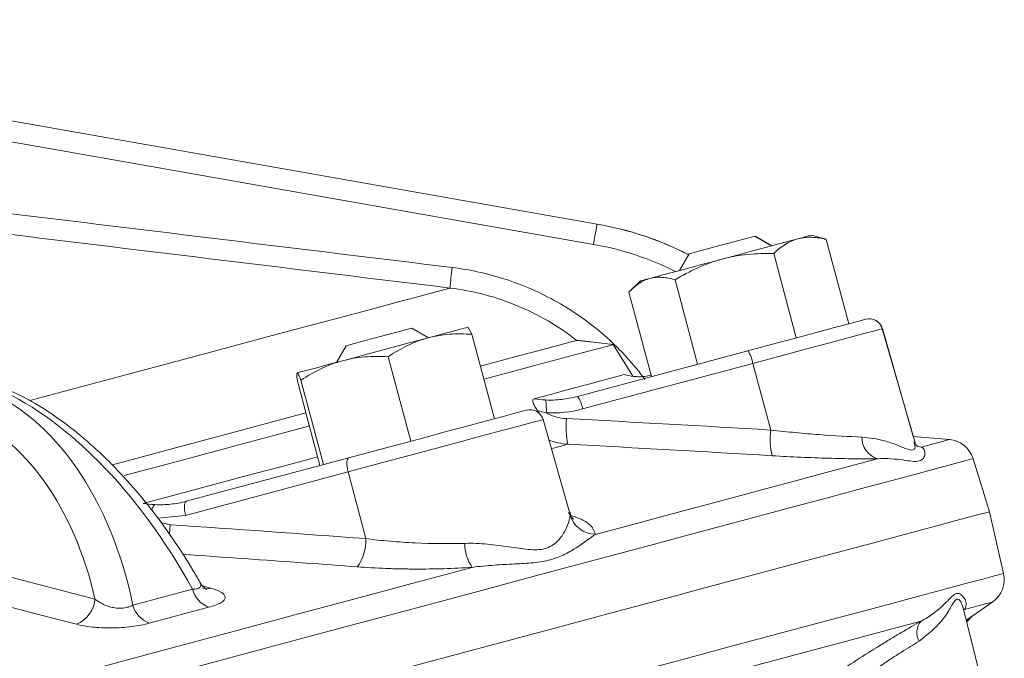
# Model space of a CAD drawing. Header units: millimetres. Extents: x -11 to 389, y -281 to 612.
# Tile 10 of 18: x 300 to 372, y 70 to 117. Entities that reach past the tile are written whole.
import ezdxf

# ---------------------------------------------------------------- set-up
doc = ezdxf.new("R2010")
doc.units = ezdxf.units.MM

msp = doc.modelspace()

# ---------------------------------------------------------------- linework, layer by layer
at = {"color": 7, "linetype": 'Continuous', "lineweight": 15}
for p, q in [((256.887, 116.593), (341.993, 101.586)), ((341.993, 101.586), (256.888, 116.593)), ((341.729, 100.093), (257.922, 114.871)), ((341.993, 101.586), (341.993, 101.586)), ((354.812, 99.985), (353.588, 100.692)), ((354.82, 99.987), (353.595, 100.694)), ((357.718, 100.764), (357.71, 100.762)), ((358.827, 100.463), (357.71, 100.762)), ((357.791, 100.744), (357.718, 100.764)), ((358.827, 100.46), (358.67, 100.469)), ((358.827, 100.46), (360.488, 94.259)), ((348.758, 99.398), (348.051, 98.174)), ((354.965, 99.425), (356.626, 93.224)), ((345.153, 97.397), (344.337, 96.581)), ((347.72, 97.484), (349.382, 91.283)), ((344.337, 96.578), (345.999, 90.377)), ((361.72, 94.589), (361.727, 94.591)), ((329.626, 93.237), (328.401, 93.944)), ((332.803, 93.487), (332.537, 93.979)), ((332.803, 93.487), (334.464, 87.286)), ((365.318, 85.606), (362.94, 93.899)), ((365.215, 85.992), (362.947, 93.901)), ((323.572, 92.65), (322.865, 91.425)), ((344.63, 90.406), (343.182, 92.731)), ((326.661, 91.841), (328.323, 85.641)), ((340.563, 88.92), (353.059, 92.269)), ((353.434, 91.352), (340.937, 88.003)), ((353.434, 91.352), (354.757, 86.455)), ((319.971, 90.65), (319.967, 90.648)), ((319.989, 90.053), (321.65, 83.853)), ((320.254, 90.124), (321.916, 83.924)), ((337.752, 87.661), (337.609, 87.884)), ((339.982, 80.43), (338.034, 87.225)), ((367.871, 85.76), (365.207, 85.993)), ((365.523, 85.257), (365.809, 85.207)), ((311.836, 81.223), (323.774, 84.422)), ((370.8, 80.458), (369.609, 84.352)), ((323.72, 83.39), (311.783, 80.191)), ((323.72, 83.39), (325.006, 78.483)), ((371.847, 75.922), (370.8, 80.458)), ((298.383, 75.792), (305.13, 74.047)), ((369.547, 72.785), (371.045, 73.834)), ((370.868, 65.438), (368.882, 73.405)), ((369.138, 72.376), (369.55, 72.782))]:
    msp.add_line(p, q, dxfattribs=at)
at = {"color": 8, "linetype": 'Continuous', "lineweight": 15}
for p, q in [((362.947, 93.901), (362.94, 93.899)), ((340.015, 80.205), (339.9, 80.406)), ((311.783, 80.191), (309.725, 79.993)), ((309.967, 79.663), (310.653, 79.498)), ((313.029, 75.014), (313.645, 74.837)), ((369.544, 72.791), (369.544, 72.789))]:
    msp.add_line(p, q, dxfattribs=at)
at = {"color": 7, "linetype": 'Continuous', "lineweight": 15, "flags": 128}
for points in [[(341.993, 101.586), (341.988, 101.559), (341.974, 101.479), (341.95, 101.348), (341.919, 101.169), (341.88, 100.947), (341.834, 100.69), (341.783, 100.402), (341.729, 100.093)], [(356.745, 100.503), (356.263, 100.374), (355.699, 100.223), (355.061, 100.052), (354.361, 99.864), (353.612, 99.664), (352.824, 99.453), (352.013, 99.235), (351.192, 99.015)], [(353.588, 100.692), (353.583, 100.691), (353.34, 100.626), (352.767, 100.473), (351.952, 100.254)], [(353.595, 100.694), (353.595, 100.694), (353.588, 100.692)], [(357.71, 100.762), (357.706, 100.761), (357.621, 100.738), (357.43, 100.687), (357.137, 100.608), (356.745, 100.503)], [(351.952, 100.254), (351.018, 100.004), (350.107, 99.76), (349.359, 99.559), (348.887, 99.433), (348.758, 99.398)], [(351.192, 99.015), (350.375, 98.796), (349.577, 98.582), (348.81, 98.377), (348.087, 98.183), (347.422, 98.005), (346.826, 97.845), (346.309, 97.707), (345.879, 97.591)], [(345.879, 97.591), (345.544, 97.502), (345.31, 97.439), (345.18, 97.404), (345.153, 97.397)], [(332.524, 94.013), (332.496, 94.006), (332.366, 93.971), (332.13, 93.908), (331.794, 93.818), (331.363, 93.702), (330.845, 93.563), (330.248, 93.403), (329.582, 93.225)], [(353.059, 92.269), (354.871, 92.754), (356.576, 93.211), (358.114, 93.623), (359.43, 93.976), (360.479, 94.257), (361.223, 94.456), (361.636, 94.567), (361.72, 94.589)], [(328.401, 93.944), (328.384, 93.939), (328.09, 93.86), (327.477, 93.696), (326.636, 93.471), (325.696, 93.219)], [(329.582, 93.225), (328.859, 93.031), (328.092, 92.825), (327.293, 92.611), (326.476, 92.392), (325.655, 92.172), (324.844, 91.955), (324.057, 91.744), (323.308, 91.544)], [(325.696, 93.219), (324.801, 92.979), (324.086, 92.788), (323.661, 92.674), (323.572, 92.65)], [(340.501, 93.041), (339.995, 92.906), (339.112, 92.669), (337.854, 92.332), (336.227, 91.896), (334.235, 91.362), (333.43, 91.147)], [(333.687, 90.187), (335.444, 90.658), (337.609, 91.238), (339.43, 91.726), (340.902, 92.12), (342.02, 92.42), (342.781, 92.624), (343.182, 92.731)], [(323.308, 91.544), (322.608, 91.356), (321.972, 91.186), (321.408, 91.035), (320.927, 90.906), (320.537, 90.801), (320.245, 90.723), (320.055, 90.672), (319.971, 90.65)], [(337.361, 88.748), (338.585, 89.076), (339.697, 89.374), (340.697, 89.642), (341.584, 89.88), (342.357, 90.087), (343.015, 90.263), (343.557, 90.408), (343.983, 90.523)], [(320.616, 87.713), (319.072, 87.299), (315.068, 86.227), (310.77, 85.075), (306.427, 83.911)], [(323.774, 84.422), (325.581, 84.906), (327.435, 85.403), (329.272, 85.895), (331.025, 86.365), (332.634, 86.796), (334.043, 87.173), (335.2, 87.483), (336.066, 87.715), (336.61, 87.861), (336.813, 87.915), (336.814, 87.916)], [(307.273, 83.109), (311.351, 84.202), (315.68, 85.362), (319.732, 86.448), (320.873, 86.753)], [(308.669, 81.06), (311.299, 81.765), (313.845, 82.447), (316.304, 83.106), (318.674, 83.741), (320.952, 84.351), (321.479, 84.493)], [(323.774, 84.422), (323.719, 84.388), (323.677, 84.318), (323.647, 84.217), (323.632, 84.087), (323.632, 83.933), (323.648, 83.761), (323.677, 83.578), (323.72, 83.39)], [(341.881, 78.796), (345.262, 79.702), (348.427, 80.55), (351.369, 81.338), (354.085, 82.066), (356.568, 82.731), (358.814, 83.333), (360.819, 83.87), (362.579, 84.342)], [(311.836, 81.223), (311.782, 81.189), (311.739, 81.12), (311.709, 81.018), (311.695, 80.888), (311.695, 80.734), (311.71, 80.562), (311.74, 80.379), (311.783, 80.191)], [(296.509, 60.552), (302.511, 62.16), (308.339, 63.721), (313.979, 65.233), (319.417, 66.69), (324.64, 68.089), (329.636, 69.428), (334.393, 70.702), (338.898, 71.91), (343.142, 73.047), (347.114, 74.111), (350.805, 75.1), (354.205, 76.011), (357.306, 76.842), (360.102, 77.591), (362.584, 78.256), (364.748, 78.836), (366.588, 79.329), (368.099, 79.734), (369.279, 80.05), (370.123, 80.276), (370.631, 80.412), (370.8, 80.458)], [(295.544, 66.38), (300.735, 67.771), (305.793, 69.126), (310.708, 70.443), (315.472, 71.719), (320.074, 72.953), (324.507, 74.14), (328.763, 75.281), (332.833, 76.371)], [(303.774, 72.192), (301.092, 72.887), (297.03, 73.938)], [(345.006, 66.857), (348.404, 67.768), (351.585, 68.62), (354.541, 69.412), (357.269, 70.143), (359.761, 70.811), (362.015, 71.415), (364.025, 71.953), (365.789, 72.426)]]:
    msp.add_lwpolyline(points, dxfattribs=at)
at = {"color": 8, "linetype": 'Continuous', "lineweight": 15, "flags": 128}
for points in [[(300.44, 88.643), (303.368, 89.427), (307.399, 90.507), (311.153, 91.513), (314.617, 92.441), (317.779, 93.289), (320.63, 94.052), (323.159, 94.73), (325.359, 95.32), (327.221, 95.819), (328.741, 96.226), (329.912, 96.54), (330.732, 96.759), (331.197, 96.884)], [(362.94, 93.899), (362.848, 93.874), (362.394, 93.753), (361.578, 93.534), (360.426, 93.225), (358.982, 92.838), (357.294, 92.386), (355.423, 91.885), (353.434, 91.352)], [(338.034, 87.225), (338.032, 87.225), (337.81, 87.165), (337.213, 87.005), (336.262, 86.751), (334.992, 86.41), (333.446, 85.996), (331.68, 85.523), (329.755, 85.007), (327.739, 84.467), (325.704, 83.922), (323.72, 83.39)], [(338.646, 85.089), (338.906, 85.159), (339.853, 85.413)], [(365.809, 85.207), (366.71, 85.449), (367.354, 85.621), (367.741, 85.725), (367.871, 85.76), (367.871, 85.76)], [(295.391, 64.465), (301.387, 66.072), (307.209, 67.632), (312.843, 69.142), (318.276, 70.597), (323.494, 71.996), (328.486, 73.333), (333.237, 74.606), (337.739, 75.812), (341.979, 76.949), (345.947, 78.012), (349.634, 79), (353.03, 79.91), (356.129, 80.74), (358.922, 81.488), (361.402, 82.153), (363.563, 82.732), (365.401, 83.225), (366.911, 83.629), (368.09, 83.945), (368.933, 84.171), (369.44, 84.307), (369.609, 84.352), (369.609, 84.352)], [(310.653, 79.498), (310.63, 79.151), (310.59, 78.82)], [(297.639, 56.038), (303.634, 57.645), (309.455, 59.205), (315.089, 60.714), (320.521, 62.17), (325.739, 63.568), (330.729, 64.905), (335.48, 66.178), (339.981, 67.384), (344.22, 68.52), (348.188, 69.583), (351.874, 70.571), (355.27, 71.481), (358.368, 72.311), (361.161, 73.059), (363.641, 73.724), (365.802, 74.303), (367.64, 74.795), (369.149, 75.2), (370.327, 75.515), (371.171, 75.741), (371.678, 75.877), (371.847, 75.922)], [(368.968, 73.278), (369.876, 73.521), (370.525, 73.695), (370.915, 73.799), (371.045, 73.834)], [(369.544, 72.791), (369.317, 72.607), (369.131, 72.405)]]:
    msp.add_lwpolyline(points, dxfattribs=at)
at = {"color": 7, "linetype": 'Continuous', "lineweight": 15}
for centre, radius, start, end in [((358.579, 94.757), 27.464, 172.39392, 175.55872), ((361.979, 93.623), 1, 16, 105), ((361.986, 93.625), 1, 16, 105), ((351.382, 91.049), 2.073, 8.38682, 36.02186), ((335.521, 88.06), 2.752, 352.98421, 12.71312), ((338.886, 87.701), 2.073, 8.38393, 36.02316), ((337.073, 86.95), 1, 16, 105), ((345.266, 86.643), 5.551, 173.25205, 192.8076), ((360.11, 85.763), 5.398, 172.63422, 192.77598), ((363.161, 85.977), 1.736, 181.14864, 250.3912), ((367.697, 83.767), 2, 17, 85), ((341.928, 80.798), 2.002, 197.20465, 268.67898), ((321.773, 78.314), 3.238, 323.9617, 2.99962), ((335.242, 78.089), 2.959, 179.12925, 215.48405), ((369.898, 75.473), 2, 305, 13), ((314.236, 75.305), 2.021, 195.62149, 247.68379), ((302.919, 74.24), 2.219, 292.65654, 355.01493), ((309.875, 74.169), 2.048, 196.48021, 248.10883), ((366.78, 71.582), 1.302, 139.6048, 208.86859)]:
    msp.add_arc(centre, radius, start, end, dxfattribs=at)
at = {"color": 8, "linetype": 'Continuous', "lineweight": 15}
for centre, radius, start, end in [((310.187, 80.379), 0.898, 138.14352, 168.11829), ((313.363, 75.976), 1.173, 254.10955, 283.91244)]:
    msp.add_arc(centre, radius, start, end, dxfattribs=at)
at = {"color": 7, "linetype": 'Continuous', "lineweight": 15}
for centre, major_axis, ratio, start_param, end_param in [((337.826, 77.951), (17.693, -16.216), 0.999972, 1.841201, 2.138158), ((301.192, 68.135), (-11.413, 21.61), 0.528361, 4.740056, 5.726992), ((292.245, 65.738), (0.799, 24.569), 0.666213, 5.05916, 6.046096), ((290.789, 65.802), (1.362, 22.598), 0.666495, 5.125729, 6.065651)]:
    msp.add_ellipse(centre, major_axis=major_axis, ratio=ratio, start_param=start_param, end_param=end_param, dxfattribs=at)
at = {"color": 8, "linetype": 'Continuous', "lineweight": 15}
for centre, major_axis, ratio, start_param, end_param in [((337.824, 77.951), (16.212, 17.697), 0.999972, 0.270361, 0.567102), ((337.908, 78.427), (14.862, 16.222), 0.999969, 0.27716, 0.567112)]:
    msp.add_ellipse(centre, major_axis=major_axis, ratio=ratio, start_param=start_param, end_param=end_param, dxfattribs=at)
at = {"color": 7, "linetype": 'Continuous', "lineweight": 15}
for points, knots in [([(264.892, 106.46), (275.972, 105.135), (287.049, 103.791), (309.203, 101.097), (320.28, 99.746), (331.356, 98.392)], [0, 0, 0, 0, 0.5, 0.5, 1, 1, 1, 1]), ([(331.197, 96.884), (320.121, 98.237), (309.046, 99.589), (286.893, 102.283), (275.816, 103.627), (264.737, 104.952)], [0, 0, 0, 0, 0.5, 0.5, 1, 1, 1, 1]), ([(354.965, 99.425), (355.235, 99.681), (355.515, 99.907), (356.106, 100.275), (356.417, 100.415), (356.745, 100.503)], [0, 0, 0, 0, 0.5, 0.5, 1, 1, 1, 1]), ([(356.745, 100.503), (356.909, 100.547), (357.077, 100.578), (357.417, 100.614), (357.589, 100.619), (358.11, 100.602), (358.466, 100.546), (358.827, 100.46)], [0, 0, 0, 0, 0.25, 0.25, 0.5, 0.5, 1, 1, 1, 1]), ([(354.965, 99.425), (354.329, 99.437), (353.688, 99.418), (352.427, 99.29), (351.805, 99.18), (351.192, 99.015)], [0, 0, 0, 0, 0.5, 0.5, 1, 1, 1, 1]), ([(331.356, 98.392), (332.061, 98.306), (332.759, 98.185), (334.141, 97.871), (334.827, 97.678), (336.829, 97.004), (338.101, 96.426), (339.615, 95.545), (339.914, 95.361), (340.504, 94.976), (340.795, 94.775), (341.648, 94.154), (342.19, 93.715), (343.743, 92.325), (344.679, 91.3), (345.512, 90.175)], [0, 0, 0, 0, 0.125, 0.125, 0.25, 0.25, 0.5, 0.5, 0.5625, 0.5625, 0.625, 0.625, 0.75, 0.75, 1, 1, 1, 1]), ([(351.192, 99.015), (350.579, 98.851), (349.973, 98.63), (348.816, 98.11), (348.261, 97.81), (347.72, 97.484)], [0, 0, 0, 0, 0.5, 0.5, 1, 1, 1, 1]), ([(345.879, 97.591), (346.022, 97.63), (346.17, 97.655), (346.469, 97.68), (346.621, 97.68), (347.083, 97.647), (347.399, 97.581), (347.72, 97.484)], [0, 0, 0, 0, 0.25, 0.25, 0.5, 0.5, 1, 1, 1, 1]), ([(340.501, 93.041), (339.836, 93.56), (339.127, 94.041), (337.666, 94.892), (336.911, 95.266), (335.351, 95.911), (334.544, 96.184), (332.887, 96.619), (332.048, 96.78), (331.197, 96.884)], [0, 0, 0, 0, 0.25, 0.25, 0.5, 0.5, 0.75, 0.75, 1, 1, 1, 1]), ([(344.337, 96.578), (344.568, 96.823), (344.809, 97.039), (345.32, 97.385), (345.59, 97.514), (345.879, 97.591)], [0, 0, 0, 0, 0.5, 0.5, 1, 1, 1, 1]), ([(329.582, 93.225), (329.843, 93.295), (330.108, 93.352), (330.639, 93.439), (330.907, 93.47), (331.713, 93.529), (332.256, 93.523), (332.803, 93.487)], [0, 0, 0, 0, 0.25, 0.25, 0.5, 0.5, 1, 1, 1, 1]), ([(326.661, 91.841), (327.118, 92.147), (327.586, 92.424), (328.556, 92.893), (329.059, 93.085), (329.582, 93.225)], [0, 0, 0, 0, 0.5, 0.5, 1, 1, 1, 1]), ([(343.182, 92.731), (342.901, 92.766), (342.624, 92.8), (342.08, 92.867), (341.812, 92.899), (341.425, 92.945), (341.301, 92.96), (341.064, 92.987), (340.953, 92.999), (340.757, 93.021), (340.67, 93.03), (340.545, 93.041), (340.507, 93.043), (340.501, 93.041)], [0, 0, 0, 0, 0.25, 0.25, 0.5, 0.5, 0.625, 0.625, 0.75, 0.75, 0.875, 0.875, 1, 1, 1, 1]), ([(326.661, 91.841), (326.094, 91.872), (325.523, 91.872), (324.402, 91.78), (323.85, 91.689), (323.308, 91.544)], [0, 0, 0, 0, 0.5, 0.5, 1, 1, 1, 1]), ([(323.308, 91.544), (322.765, 91.398), (322.231, 91.197), (321.214, 90.714), (320.727, 90.433), (320.254, 90.124)], [0, 0, 0, 0, 0.5, 0.5, 1, 1, 1, 1]), ([(319.989, 90.053), (319.964, 90.23), (319.949, 90.377), (319.941, 90.584), (319.949, 90.644), (319.971, 90.65)], [0, 0, 0, 0, 0.5, 0.5, 1, 1, 1, 1]), ([(319.971, 90.65), (319.982, 90.653), (319.997, 90.642), (320.033, 90.597), (320.055, 90.562), (320.127, 90.424), (320.187, 90.289), (320.254, 90.124)], [0, 0, 0, 0, 0.25, 0.25, 0.5, 0.5, 1, 1, 1, 1]), ([(345.973, 90.475), (345.651, 90.418), (345.222, 90.342), (344.781, 90.387), (344.672, 90.398)], [0, 0, 0, 0, 0.752184, 1, 1, 1, 1]), ([(312.835, 75.274), (312.666, 75.571), (312.038, 76.672), (310.848, 78.509), (309.233, 80.713), (307.514, 82.756), (305.716, 84.613), (303.856, 86.262), (301.953, 87.677), (300.07, 88.832), (298.828, 89.378), (298.229, 89.642)], [0, 0, 0, 0, 0.044703, 0.165834, 0.286546, 0.406893, 0.527018, 0.647091, 0.767289, 0.887737, 1, 1, 1, 1]), ([(337.361, 88.748), (337.323, 88.738), (337.295, 88.711), (337.276, 88.612), (337.285, 88.539), (337.341, 88.366), (337.386, 88.269), (337.489, 88.076), (337.547, 87.98), (337.609, 87.884)], [0, 0, 0, 0, 0.25, 0.25, 0.5, 0.5, 0.75, 0.75, 1, 1, 1, 1]), ([(338.206, 88.666), (338.605, 88.647), (339.001, 88.659), (339.787, 88.744), (340.178, 88.817), (340.563, 88.92)], [0, 0, 0, 0, 0.5, 0.5, 1, 1, 1, 1]), ([(338.253, 87.724), (338.48, 87.595), (338.728, 87.493), (339.231, 87.351), (339.489, 87.309), (339.753, 87.295)], [0, 0, 0, 0, 0.5, 0.5, 1, 1, 1, 1]), ([(354.757, 86.455), (355.371, 86.386), (355.975, 86.324), (356.865, 86.24), (357.16, 86.214), (357.742, 86.164), (358.032, 86.141), (359.451, 86.032), (360.491, 85.974), (361.426, 85.942)], [0, 0, 0, 0, 0.25, 0.25, 0.375, 0.375, 0.5, 0.5, 1, 1, 1, 1]), ([(365.525, 85.248), (365.529, 85.248), (365.541, 85.251), (365.441, 85.266), (365.357, 85.5), (365.329, 85.579)], [0, 0, 0, 0, 0.216016, 0.735674, 1, 1, 1, 1]), ([(365.809, 85.207), (366.002, 85.116), (366.089, 84.911), (366.06, 84.59), (366.023, 84.48), (365.886, 84.294), (365.784, 84.22), (365.508, 84.146), (365.333, 84.146), (364.921, 84.184), (364.687, 84.221), (364.168, 84.291), (363.882, 84.324), (363.266, 84.361), (362.934, 84.366), (362.579, 84.342)], [0, 0, 0, 0, 0.25, 0.25, 0.375, 0.375, 0.5, 0.5, 0.625, 0.625, 0.75, 0.75, 0.875, 0.875, 1, 1, 1, 1]), ([(362.579, 84.342), (362.039, 84.337), (361.468, 84.339), (360.268, 84.353), (359.639, 84.366), (358.652, 84.394), (358.316, 84.405), (357.639, 84.43), (357.297, 84.444), (356.263, 84.49), (355.561, 84.527), (354.846, 84.569)], [0, 0, 0, 0, 0.25, 0.25, 0.5, 0.5, 0.625, 0.625, 0.75, 0.75, 1, 1, 1, 1]), ([(309.518, 80.979), (309.91, 80.958), (310.299, 80.968), (311.072, 81.05), (311.458, 81.122), (311.836, 81.223)], [0, 0, 0, 0, 0.5, 0.5, 1, 1, 1, 1]), ([(340.258, 79.916), (340.254, 79.921), (340.245, 79.932), (340.053, 80.122), (340.019, 80.371), (340.011, 80.433)], [0, 0, 0, 0, 0.378736, 0.843776, 1, 1, 1, 1]), ([(332.284, 78.134), (332.856, 78.152), (333.411, 78.125), (334.49, 78.027), (335.015, 77.953), (336.011, 77.804), (336.487, 77.727), (337.161, 77.668), (337.38, 77.658), (337.791, 77.674), (337.984, 77.7), (338.34, 77.795), (338.506, 77.866), (338.801, 78.04), (338.931, 78.143), (339.278, 78.475), (339.455, 78.727), (339.736, 79.222), (339.837, 79.461), (339.974, 79.884), (340.01, 80.068), (340.015, 80.205)], [0, 0, 0, 0, 0.125, 0.125, 0.25, 0.25, 0.375, 0.375, 0.4375, 0.4375, 0.5, 0.5, 0.5625, 0.5625, 0.625, 0.625, 0.75, 0.75, 0.875, 0.875, 1, 1, 1, 1]), ([(325.006, 78.483), (325.594, 78.408), (326.19, 78.343), (327.098, 78.264), (327.403, 78.241), (328.017, 78.199), (328.328, 78.181), (329.874, 78.107), (331.09, 78.096), (332.284, 78.134)], [0, 0, 0, 0, 0.25, 0.25, 0.375, 0.375, 0.5, 0.5, 1, 1, 1, 1]), ([(341.881, 78.796), (341.525, 78.558), (341.078, 78.21), (340.261, 77.677), (339.965, 77.497), (339.314, 77.174), (338.957, 77.032), (338.183, 76.824), (337.763, 76.758), (336.878, 76.67), (336.414, 76.646), (335.449, 76.596), (334.947, 76.571), (333.912, 76.496), (333.38, 76.447), (332.833, 76.371)], [0, 0, 0, 0, 0.25, 0.25, 0.375, 0.375, 0.5, 0.5, 0.625, 0.625, 0.75, 0.75, 0.875, 0.875, 1, 1, 1, 1]), ([(332.833, 76.371), (332.143, 76.327), (331.445, 76.294), (330.037, 76.253), (329.326, 76.243), (328.249, 76.248), (327.889, 76.253), (327.176, 76.268), (326.822, 76.278), (325.767, 76.319), (325.074, 76.358), (324.391, 76.409)], [0, 0, 0, 0, 0.25, 0.25, 0.5, 0.5, 0.625, 0.625, 0.75, 0.75, 1, 1, 1, 1]), ([(313.302, 74.759), (313.306, 74.757), (313.323, 74.749), (313.194, 74.832), (312.986, 75), (312.896, 75.216), (312.867, 75.284)], [0, 0, 0, 0, 0.108446, 0.415546, 0.81424, 1, 1, 1, 1]), ([(313.645, 74.837), (313.966, 74.746), (314.224, 74.643), (314.592, 74.412), (314.69, 74.289), (314.687, 74.094), (314.659, 74.028), (314.553, 73.9), (314.474, 73.836), (314.263, 73.711), (314.135, 73.651), (313.834, 73.539), (313.66, 73.485), (313.468, 73.436)], [0, 0, 0, 0, 0.25, 0.25, 0.5, 0.5, 0.625, 0.625, 0.75, 0.75, 0.875, 0.875, 1, 1, 1, 1]), ([(365.789, 72.426), (366.124, 72.596), (366.42, 72.784), (366.949, 73.171), (367.183, 73.372), (367.597, 73.762), (367.776, 73.953), (368.016, 74.198), (368.091, 74.272), (368.237, 74.39), (368.308, 74.432), (368.515, 74.489), (368.648, 74.43), (368.867, 74.248), (368.954, 74.128), (369.071, 73.88), (369.1, 73.749), (369.09, 73.5), (369.051, 73.38), (368.968, 73.278)], [0, 0, 0, 0, 0.125, 0.125, 0.25, 0.25, 0.375, 0.375, 0.4375, 0.4375, 0.5, 0.5, 0.625, 0.625, 0.75, 0.75, 0.875, 0.875, 1, 1, 1, 1]), ([(305.13, 74.047), (305.292, 73.913), (305.475, 73.789), (305.792, 73.628), (305.903, 73.579), (306.14, 73.494), (306.267, 73.458), (306.528, 73.403), (306.662, 73.384), (306.939, 73.368), (307.077, 73.371), (307.344, 73.399), (307.474, 73.425), (307.708, 73.494), (307.815, 73.537), (307.911, 73.588)], [0, 0, 0, 0, 0.25, 0.25, 0.375, 0.375, 0.5, 0.5, 0.625, 0.625, 0.75, 0.75, 0.875, 0.875, 1, 1, 1, 1]), ([(359.316, 68.428), (360.492, 69.204), (361.632, 69.932), (363.008, 70.781), (363.282, 70.948), (363.815, 71.271), (364.076, 71.427), (364.84, 71.881), (365.327, 72.164), (365.789, 72.426)], [0, 0, 0, 0, 0.5, 0.5, 0.625, 0.625, 0.75, 0.75, 1, 1, 1, 1]), ([(309.111, 72.268), (308.922, 72.215), (308.719, 72.168), (308.285, 72.083), (308.052, 72.046), (307.576, 71.986), (307.332, 71.963), (306.833, 71.93), (306.582, 71.921), (306.091, 71.917), (305.846, 71.922), (305.374, 71.945), (305.149, 71.963), (304.715, 72.011), (304.508, 72.041), (304.122, 72.11), (303.942, 72.149), (303.774, 72.192)], [0, 0, 0, 0, 0.125, 0.125, 0.25, 0.25, 0.375, 0.375, 0.5, 0.5, 0.625, 0.625, 0.75, 0.75, 0.875, 0.875, 1, 1, 1, 1]), ([(365.64, 70.954), (365.233, 70.706), (364.804, 70.439), (364.132, 70.009), (363.903, 69.861), (363.435, 69.555), (363.195, 69.397), (361.988, 68.593), (360.991, 67.904), (359.966, 67.17)], [0, 0, 0, 0, 0.25, 0.25, 0.375, 0.375, 0.5, 0.5, 1, 1, 1, 1])]:
    msp.add_open_spline(points, degree=3, knots=knots, dxfattribs=at)
for points in [[(344.672, 90.398), (344.433, 90.425), (344.201, 90.467), (343.983, 90.523)], [(337.361, 88.748), (337.637, 88.709), (337.92, 88.68), (338.206, 88.666)], [(338.253, 87.724), (338.035, 87.768), (337.82, 87.822), (337.609, 87.884)], [(340.937, 88.003), (340.058, 87.768), (339.163, 87.673), (338.253, 87.724)], [(339.753, 87.295), (344.755, 87.034), (349.757, 86.752), (354.757, 86.455)], [(339.853, 85.413), (339.362, 85.448), (338.888, 85.549), (338.43, 85.716)], [(354.846, 84.569), (349.849, 84.867), (344.852, 85.15), (339.853, 85.413)], [(308.669, 81.06), (308.954, 81.023), (309.236, 80.994), (309.518, 80.979)], [(310.653, 79.498), (315.438, 79.178), (320.222, 78.838), (325.006, 78.483)], [(307.911, 73.588), (309.365, 73.992), (310.825, 74.384), (312.289, 74.761)], [(313.468, 73.436), (312.01, 73.061), (310.558, 72.672), (309.111, 72.268)]]:
    msp.add_open_spline(points, degree=3, dxfattribs=at)
at = {"color": 8, "linetype": 'Continuous', "lineweight": 15}
for points, knots in [([(361.426, 85.942), (361.997, 85.874), (362.974, 85.756), (364.067, 85.335), (364.88, 84.979), (365.231, 84.961), (365.396, 85.172), (365.318, 85.393), (365.25, 85.587)], [0, 0, 0, 0, 0.244605, 0.417914, 0.59467, 0.788871, 0.814916, 1, 1, 1, 1]), ([(340.083, 80.185), (340.248, 80.127), (340.825, 79.927), (341.639, 79.464), (341.789, 79.05), (341.881, 78.796)], [0, 0, 0, 0, 0.134444, 0.46841, 1, 1, 1, 1]), ([(324.391, 76.409), (323.126, 76.503), (318.856, 76.82), (314.584, 77.115), (311.578, 77.323)], [0, 0, 0, 0, 0.296068, 1, 1, 1, 1]), ([(312.289, 74.761), (312.347, 74.765), (312.531, 74.777), (312.699, 74.823), (312.852, 74.91), (312.909, 74.996), (312.918, 75.124), (312.857, 75.207), (312.818, 75.26)], [0, 0, 0, 0, 0.119865, 0.381157, 0.443593, 0.703347, 0.807327, 1, 1, 1, 1]), ([(368.872, 73.403), (368.803, 73.616), (368.681, 73.994), (368.433, 74.067), (368.194, 73.858), (367.898, 73.313), (367.188, 72.175), (366.238, 71.425), (365.64, 70.954)], [0, 0, 0, 0, 0.171926, 0.30413, 0.321805, 0.500124, 0.685659, 1, 1, 1, 1]), ([(369.107, 72.501), (369.212, 72.572), (369.484, 72.757), (369.521, 72.778), (369.544, 72.791)], [0, 0, 0, 0, 0.38767, 1, 1, 1, 1])]:
    msp.add_open_spline(points, degree=3, knots=knots, dxfattribs=at)

doc.saveas('drawing.dxf')
